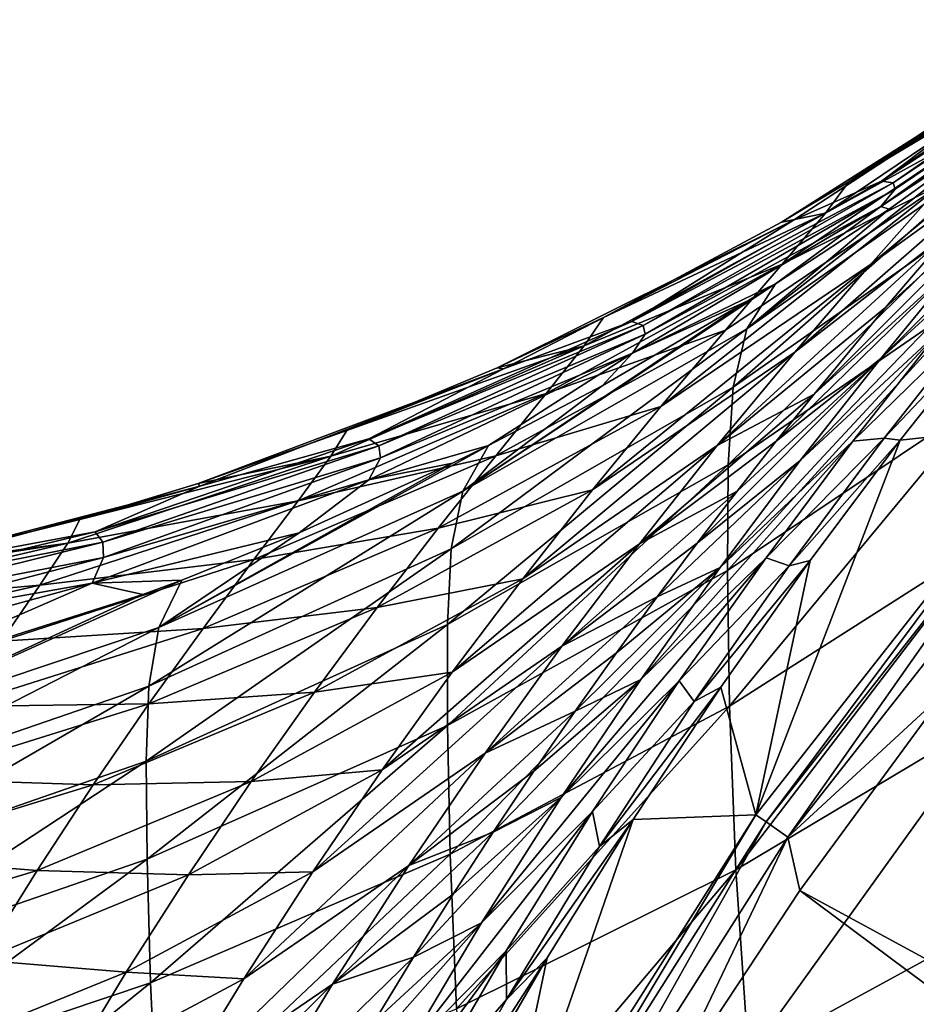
# Model space of a CAD drawing. Header units: metres. Extents: x -109 to 109, y -314 to 82.
# Tile 113 of 191: x -25.98 to -21.12, y 14.52 to 19.86. Entities that reach past the tile are written whole.
import ezdxf

# ---------------------------------------------------------------- set-up
doc = ezdxf.new("R2010")
doc.units = ezdxf.units.M
doc.layers.add('solid_504261_XXX', color=7, linetype='CONTINUOUS')

msp = doc.modelspace()

# ---------------------------------------------------------------- linework, layer by layer
at = {"layer": 'solid_504261_XXX'}
for points in [[(-21.306446, 18.988737, 186.190216), (-20.033747, 19.864307, 186.246216), (-20.305462, 19.743208, 184.521484)], [(-19.972256, 19.86092, 187.940613), (-20.033747, 19.864307, 186.246216), (-21.306446, 18.988737, 186.190216)], [(-21.242247, 18.97954, 187.824158), (-19.972256, 19.86092, 187.940613), (-21.306446, 18.988737, 186.190216)], [(-19.969078, 19.830486, 189.625778), (-19.972256, 19.86092, 187.940613), (-21.242247, 18.97954, 187.824158)], [(-21.232883, 18.944025, 189.443192), (-19.969078, 19.830486, 189.625778), (-21.242247, 18.97954, 187.824158)], [(-20.058922, 19.739655, 191.304886), (-19.969078, 19.830486, 189.625778), (-21.232883, 18.944025, 189.443192)], [(-20.305462, 19.743208, 184.521484), (-21.483702, 18.984201, 181.428589), (-21.849184, 18.766157, 181.459976)], [(-21.784548, 18.776094, 184.520645), (-20.305462, 19.743208, 184.521484), (-21.849184, 18.766157, 181.459976)], [(-21.306446, 18.988737, 186.190216), (-20.305462, 19.743208, 184.521484), (-21.784548, 18.776094, 184.520645)], [(-20.305462, 19.743208, 184.521484), (-20.400219, 19.708647, 181.338867), (-21.483702, 18.984201, 181.428589)], [(-21.310469, 18.850092, 191.051514), (-20.058922, 19.739655, 191.304886), (-21.232883, 18.944025, 189.443192)], [(-20.448608, 19.428141, 192.902679), (-20.058922, 19.739655, 191.304886), (-21.310469, 18.850092, 191.051514)], [(-20.400219, 19.708647, 181.338867), (-20.371986, 19.649406, 179.366302), (-21.483702, 18.984201, 181.428589)], [(-20.371986, 19.649406, 179.366302), (-21.610262, 18.815126, 179.56456), (-21.483702, 18.984201, 181.428589)], [(-20.371986, 19.649406, 179.366302), (-20.635735, 19.351458, 177.591232), (-21.610262, 18.815126, 179.56456)], [(-22.036827, 18.187386, 193.884613), (-20.448608, 19.428141, 192.902679), (-20.528606, 19.367022, 192.880325)], [(-22.036827, 18.187386, 193.884613), (-20.620935, 19.182379, 194.3181), (-20.448608, 19.428141, 192.902679)], [(-20.299559, 19.420322, 174.192017), (-21.366823, 18.53537, 174.557739), (-20.978455, 18.971771, 175.993378)], [(-20.299559, 19.420322, 174.192017), (-20.596085, 19.093122, 173.274933), (-21.366823, 18.53537, 174.557739)], [(-20.528606, 19.367022, 192.880325), (-20.448608, 19.428141, 192.902679), (-21.310469, 18.850092, 191.051514)], [(-22.036827, 18.187386, 193.884613), (-20.528606, 19.367022, 192.880325), (-21.265289, 18.835392, 192.685791)], [(-20.635735, 19.351458, 177.591232), (-21.845356, 18.537344, 177.87381), (-21.610262, 18.815126, 179.56456)], [(-20.635735, 19.351458, 177.591232), (-20.978455, 18.971771, 175.993378), (-21.845356, 18.537344, 177.87381)], [(-21.265289, 18.835392, 192.685791), (-20.528606, 19.367022, 192.880325), (-21.310469, 18.850092, 191.051514)], [(-20.033354, 19.305466, 169.210815), (-21.310616, 18.026587, 168.846069), (-20.871006, 18.560364, 169.821487)], [(-20.033354, 19.305466, 169.210815), (-20.512522, 18.753141, 168.188644), (-21.310616, 18.026587, 168.846069)], [(-22.11054, 17.870937, 195.188232), (-20.70516, 18.855471, 195.690842), (-20.620935, 19.182379, 194.3181)], [(-22.036827, 18.187386, 193.884613), (-22.11054, 17.870937, 195.188232), (-20.620935, 19.182379, 194.3181)], [(-20.596085, 19.093122, 173.274933), (-21.776955, 18.059874, 173.262863), (-21.366823, 18.53537, 174.557739)], [(-20.596085, 19.093122, 173.274933), (-20.924452, 18.721786, 172.346619), (-21.776955, 18.059874, 173.262863)], [(-20.429237, 19.074097, 170.860855), (-21.672489, 17.832676, 170.45314), (-21.28433, 18.302071, 171.40387)], [(-20.429237, 19.074097, 170.860855), (-20.871006, 18.560364, 169.821487), (-21.672489, 17.832676, 170.45314)], [(-20.429237, 19.074097, 170.860855), (-21.28433, 18.302071, 171.40387), (-20.924452, 18.721786, 172.346619)], [(-22.661871, 18.226879, 186.13858), (-21.306446, 18.988737, 186.190216), (-21.784548, 18.776094, 184.520645)], [(-21.242247, 18.97954, 187.824158), (-21.306446, 18.988737, 186.190216), (-22.661871, 18.226879, 186.13858)], [(-22.600283, 18.205477, 187.717087), (-21.242247, 18.97954, 187.824158), (-22.661871, 18.226879, 186.13858)], [(-21.232883, 18.944025, 189.443192), (-21.242247, 18.97954, 187.824158), (-22.600283, 18.205477, 187.717087)], [(-20.978455, 18.971771, 175.993378), (-22.503532, 17.765306, 174.979782), (-22.153383, 18.179157, 176.35025)], [(-20.978455, 18.971771, 175.993378), (-21.366823, 18.53537, 174.557739), (-22.503532, 17.765306, 174.979782)], [(-20.978455, 18.971771, 175.993378), (-22.153383, 18.179157, 176.35025), (-21.845356, 18.537344, 177.87381)], [(-21.849184, 18.766157, 181.459976), (-21.483702, 18.984201, 181.428589), (-21.610262, 18.815126, 179.56456)], [(-22.588863, 18.158068, 189.275284), (-21.232883, 18.944025, 189.443192), (-22.600283, 18.205477, 187.717087)], [(-21.310469, 18.850092, 191.051514), (-21.232883, 18.944025, 189.443192), (-22.588863, 18.158068, 189.275284)], [(-21.610262, 18.815126, 179.56456), (-22.920107, 18.095421, 179.773773), (-22.814335, 18.248213, 181.545181)], [(-21.610262, 18.815126, 179.56456), (-21.845356, 18.537344, 177.87381), (-22.920107, 18.095421, 179.773773)], [(-21.849184, 18.766157, 181.459976), (-21.610262, 18.815126, 179.56456), (-22.814335, 18.248213, 181.545181)], [(-22.657425, 18.054251, 190.817978), (-21.310469, 18.850092, 191.051514), (-22.588863, 18.158068, 189.275284)], [(-21.882242, 18.430479, 192.536011), (-21.310469, 18.850092, 191.051514), (-22.657425, 18.054251, 190.817978)], [(-22.13748, 17.448809, 196.458694), (-20.738323, 18.413116, 197.032944), (-20.70516, 18.855471, 195.690842)], [(-22.11054, 17.870937, 195.188232), (-22.13748, 17.448809, 196.458694), (-20.70516, 18.855471, 195.690842)], [(-22.036827, 18.187386, 193.884613), (-21.265289, 18.835392, 192.685791), (-21.882242, 18.430479, 192.536011)], [(-21.882242, 18.430479, 192.536011), (-21.265289, 18.835392, 192.685791), (-21.310469, 18.850092, 191.051514)], [(-21.784548, 18.776094, 184.520645), (-22.814335, 18.248213, 181.545181), (-23.391798, 17.975908, 181.597519)], [(-23.356764, 17.969051, 184.519836), (-21.784548, 18.776094, 184.520645), (-23.391798, 17.975908, 181.597519)], [(-22.661871, 18.226879, 186.13858), (-21.784548, 18.776094, 184.520645), (-23.356764, 17.969051, 184.519836)], [(-21.784548, 18.776094, 184.520645), (-21.849184, 18.766157, 181.459976), (-22.814335, 18.248213, 181.545181)], [(-20.924452, 18.721786, 172.346619), (-22.197235, 17.553194, 172.080307), (-21.776955, 18.059874, 173.262863)], [(-20.924452, 18.721786, 172.346619), (-21.28433, 18.302071, 171.40387), (-22.197235, 17.553194, 172.080307)], [(-20.512522, 18.753141, 168.188644), (-21.747061, 17.471533, 167.922913), (-21.310616, 18.026587, 168.846069)], [(-20.512522, 18.753141, 168.188644), (-20.988424, 18.177799, 167.221481), (-21.747061, 17.471533, 167.922913)], [(-20.871006, 18.560364, 169.821487), (-21.877666, 17.576883, 169.972549), (-21.672489, 17.832676, 170.45314)], [(-20.871006, 18.560364, 169.821487), (-21.310616, 18.026587, 168.846069), (-21.877666, 17.576883, 169.972549)], [(-21.845356, 18.537344, 177.87381), (-23.126156, 17.836218, 178.165176), (-22.920107, 18.095421, 179.773773)], [(-21.845356, 18.537344, 177.87381), (-22.153383, 18.179157, 176.35025), (-23.126156, 17.836218, 178.165176)], [(-21.366823, 18.53537, 174.557739), (-22.873755, 17.313238, 173.742233), (-22.503532, 17.765306, 174.979782)], [(-21.366823, 18.53537, 174.557739), (-21.776955, 18.059874, 173.262863), (-22.873755, 17.313238, 173.742233)], [(-23.578209, 17.30653, 193.488846), (-21.882242, 18.430479, 192.536011), (-22.03088, 18.338062, 192.501495)], [(-23.578209, 17.30653, 193.488846), (-22.036827, 18.187386, 193.884613), (-21.882242, 18.430479, 192.536011)], [(-22.03088, 18.338062, 192.501495), (-21.882242, 18.430479, 192.536011), (-22.657425, 18.054251, 190.817978)], [(-22.142382, 16.875826, 197.713776), (-20.747015, 17.807606, 198.362091), (-20.738323, 18.413116, 197.032944)], [(-22.13748, 17.448809, 196.458694), (-22.142382, 16.875826, 197.713776), (-20.738323, 18.413116, 197.032944)], [(-23.578209, 17.30653, 193.488846), (-22.03088, 18.338062, 192.501495), (-22.821966, 17.877857, 192.327347)], [(-22.821966, 17.877857, 192.327347), (-22.03088, 18.338062, 192.501495), (-22.657425, 18.054251, 190.817978)], [(-21.28433, 18.302071, 171.40387), (-21.672489, 17.832676, 170.45314), (-22.197235, 17.553194, 172.080307)], [(-24.08835, 17.589146, 186.091064), (-22.661871, 18.226879, 186.13858), (-23.356764, 17.969051, 184.519836)], [(-22.600283, 18.205477, 187.717087), (-22.661871, 18.226879, 186.13858), (-24.08835, 17.589146, 186.091064)], [(-23.391798, 17.975908, 181.597519), (-22.814335, 18.248213, 181.545181), (-22.920107, 18.095421, 179.773773)], [(-21.461533, 17.576385, 166.297043), (-20.776052, 18.246622, 165.553574), (-21.292358, 17.59271, 164.620132)], [(-20.988424, 18.177799, 167.221481), (-20.776052, 18.246622, 165.553574), (-21.461533, 17.576385, 166.297043)], [(-21.292358, 17.59271, 164.620132), (-20.776052, 18.246622, 165.553574), (-20.694729, 18.224377, 163.914063)], [(-21.292358, 17.59271, 164.620132), (-20.694729, 18.224377, 163.914063), (-21.204443, 17.581984, 163.059387)], [(-20.315439, 17.679098, 145.456512), (-21.204443, 17.581984, 163.059387), (-20.694729, 18.224377, 163.914063)], [(-24.034492, 17.551554, 187.619186), (-22.600283, 18.205477, 187.717087), (-24.08835, 17.589146, 186.091064)], [(-22.588863, 18.158068, 189.275284), (-22.600283, 18.205477, 187.717087), (-24.034492, 17.551554, 187.619186)], [(-23.64193, 16.993006, 194.728775), (-22.11054, 17.870937, 195.188232), (-22.036827, 18.187386, 193.884613)], [(-23.578209, 17.30653, 193.488846), (-23.64193, 16.993006, 194.728775), (-22.036827, 18.187386, 193.884613)], [(-22.153383, 18.179157, 176.35025), (-23.399679, 17.498253, 176.713654), (-23.126156, 17.836218, 178.165176)], [(-22.153383, 18.179157, 176.35025), (-22.503532, 17.765306, 174.979782), (-23.399679, 17.498253, 176.713654)], [(-20.988424, 18.177799, 167.221481), (-22.180861, 16.892262, 167.040298), (-21.747061, 17.471533, 167.922913)], [(-20.988424, 18.177799, 167.221481), (-21.461533, 17.576385, 166.297043), (-22.180861, 16.892262, 167.040298)], [(-24.025135, 17.48737, 189.122116), (-22.588863, 18.158068, 189.275284), (-24.034492, 17.551554, 187.619186)], [(-22.657425, 18.054251, 190.817978), (-22.588863, 18.158068, 189.275284), (-24.025135, 17.48737, 189.122116)], [(-22.920107, 18.095421, 179.773773), (-24.293535, 17.496563, 179.992294), (-24.208445, 17.635635, 181.673019)], [(-22.920107, 18.095421, 179.773773), (-23.126156, 17.836218, 178.165176), (-24.293535, 17.496563, 179.992294)], [(-23.391798, 17.975908, 181.597519), (-22.920107, 18.095421, 179.773773), (-24.208445, 17.635635, 181.673019)], [(-21.776955, 18.059874, 173.262863), (-23.253384, 16.830849, 172.610977), (-22.873755, 17.313238, 173.742233)], [(-21.776955, 18.059874, 173.262863), (-22.197235, 17.553194, 172.080307), (-23.253384, 16.830849, 172.610977)], [(-24.088047, 17.368343, 190.604782), (-22.657425, 18.054251, 190.817978), (-24.025135, 17.48737, 189.122116)], [(-23.439566, 17.553864, 192.20163), (-22.657425, 18.054251, 190.817978), (-24.088047, 17.368343, 190.604782)], [(-23.439566, 17.553864, 192.20163), (-22.821966, 17.877857, 192.327347), (-22.657425, 18.054251, 190.817978)], [(-21.310616, 18.026587, 168.846069), (-22.305847, 17.024107, 169.008652), (-22.089714, 17.306463, 169.489075)], [(-21.310616, 18.026587, 168.846069), (-21.747061, 17.471533, 167.922913), (-22.305847, 17.024107, 169.008652)], [(-21.310616, 18.026587, 168.846069), (-22.089714, 17.306463, 169.489075), (-21.877666, 17.576883, 169.972549)], [(-23.356764, 17.969051, 184.519836), (-24.208445, 17.635635, 181.673019), (-25.014816, 17.348339, 181.749008)], [(-25.005209, 17.332291, 184.518951), (-23.356764, 17.969051, 184.519836), (-25.014816, 17.348339, 181.749008)], [(-24.08835, 17.589146, 186.091064), (-23.356764, 17.969051, 184.519836), (-25.005209, 17.332291, 184.518951)], [(-23.356764, 17.969051, 184.519836), (-23.391798, 17.975908, 181.597519), (-24.208445, 17.635635, 181.673019)], [(-23.66221, 16.583155, 195.933105), (-22.13748, 17.448809, 196.458694), (-22.11054, 17.870937, 195.188232)], [(-23.64193, 16.993006, 194.728775), (-23.66221, 16.583155, 195.933105), (-22.11054, 17.870937, 195.188232)], [(-23.578209, 17.30653, 193.488846), (-22.821966, 17.877857, 192.327347), (-23.439566, 17.553864, 192.20163)], [(-23.126156, 17.836218, 178.165176), (-24.471273, 17.253973, 178.463699), (-24.293535, 17.496563, 179.992294)], [(-23.126156, 17.836218, 178.165176), (-23.399679, 17.498253, 176.713654), (-24.471273, 17.253973, 178.463699)], [(-21.672489, 17.832676, 170.45314), (-22.619926, 17.020481, 170.988724), (-22.197235, 17.553194, 172.080307)], [(-21.672489, 17.832676, 170.45314), (-21.877666, 17.576883, 169.972549), (-22.619926, 17.020481, 170.988724)], [(-22.142382, 16.875826, 197.713776), (-22.131218, 16.139933, 198.930832), (-20.747015, 17.807606, 198.362091)], [(-22.131218, 16.139933, 198.930832), (-20.737455, 17.026743, 199.652542), (-20.747015, 17.807606, 198.362091)], [(-22.503532, 17.765306, 174.979782), (-23.712206, 17.105663, 175.405991), (-23.399679, 17.498253, 176.713654)], [(-22.503532, 17.765306, 174.979782), (-22.873755, 17.313238, 173.742233), (-23.712206, 17.105663, 175.405991)], [(-25.014816, 17.348339, 181.749008), (-24.208445, 17.635635, 181.673019), (-24.293535, 17.496563, 179.992294)], [(-20.315439, 17.679098, 145.456512), (-21.987484, 15.550504, 145.456512), (-21.204443, 17.581984, 163.059387)], [(-21.931644, 15.511122, 144.587753), (-21.987484, 15.550504, 145.456512), (-20.315439, 17.679098, 145.456512)], [(-21.931644, 15.511122, 144.587753), (-20.315439, 17.679098, 145.456512), (-20.263851, 17.634291, 144.587753)], [(-21.931644, 15.511122, 144.587753), (-20.263851, 17.634291, 144.587753), (-21.813986, 15.427986, 143.726563)], [(-20.263851, 17.634291, 144.587753), (-20.155142, 17.539755, 143.726563), (-21.813986, 15.427986, 143.726563)], [(-25.573479, 17.084957, 186.047546), (-24.08835, 17.589146, 186.091064), (-25.005209, 17.332291, 184.518951)], [(-24.034492, 17.551554, 187.619186), (-24.08835, 17.589146, 186.091064), (-25.573479, 17.084957, 186.047546)], [(-21.987484, 15.550504, 145.456512), (-21.69326, 16.929411, 162.252228), (-21.204443, 17.581984, 163.059387)], [(-21.932863, 16.944538, 165.404953), (-21.292358, 17.59271, 164.620132), (-21.807871, 16.900684, 163.711456)], [(-21.461533, 17.576385, 166.297043), (-21.292358, 17.59271, 164.620132), (-21.932863, 16.944538, 165.404953)], [(-21.807871, 16.900684, 163.711456), (-21.292358, 17.59271, 164.620132), (-21.204443, 17.581984, 163.059387)], [(-21.807871, 16.900684, 163.711456), (-21.204443, 17.581984, 163.059387), (-21.69326, 16.929411, 162.252228)], [(-25.53195, 17.029453, 187.53038), (-24.034492, 17.551554, 187.619186), (-25.573479, 17.084957, 186.047546)], [(-24.025135, 17.48737, 189.122116), (-24.034492, 17.551554, 187.619186), (-25.53195, 17.029453, 187.53038)], [(-25.227901, 16.565693, 193.133713), (-23.439566, 17.553864, 192.20163), (-23.635101, 17.457457, 192.163559)], [(-25.227901, 16.565693, 193.133713), (-23.578209, 17.30653, 193.488846), (-23.439566, 17.553864, 192.20163)], [(-23.635101, 17.457457, 192.163559), (-23.439566, 17.553864, 192.20163), (-24.088047, 17.368343, 190.604782)], [(-22.197235, 17.553194, 172.080307), (-23.635344, 16.323299, 171.565933), (-23.253384, 16.830849, 172.610977)], [(-22.197235, 17.553194, 172.080307), (-22.619926, 17.020481, 170.988724), (-23.635344, 16.323299, 171.565933)], [(-21.877666, 17.576883, 169.972549), (-22.089714, 17.306463, 169.489075), (-22.619926, 17.020481, 170.988724)], [(-21.461533, 17.576385, 166.297043), (-22.613026, 16.284573, 166.188278), (-22.180861, 16.892262, 167.040298)], [(-21.461533, 17.576385, 166.297043), (-21.932863, 16.944538, 165.404953), (-22.613026, 16.284573, 166.188278)], [(-21.813986, 15.427986, 143.726563), (-20.155142, 17.539755, 143.726563), (-20.955507, 16.220762, 142.88179)], [(-24.293535, 17.496563, 179.992294), (-25.722088, 17.024082, 180.218109), (-25.65634, 17.152321, 181.810287)], [(-24.293535, 17.496563, 179.992294), (-24.471273, 17.253973, 178.463699), (-25.722088, 17.024082, 180.218109)], [(-25.014816, 17.348339, 181.749008), (-24.293535, 17.496563, 179.992294), (-25.65634, 17.152321, 181.810287)], [(-25.528507, 16.945452, 188.983826), (-24.025135, 17.48737, 189.122116), (-25.53195, 17.029453, 187.53038)], [(-24.088047, 17.368343, 190.604782), (-24.025135, 17.48737, 189.122116), (-25.528507, 16.945452, 188.983826)], [(-23.399679, 17.498253, 176.713654), (-24.71146, 16.934547, 177.081894), (-24.471273, 17.253973, 178.463699)], [(-23.399679, 17.498253, 176.713654), (-23.712206, 17.105663, 175.405991), (-24.71146, 16.934547, 177.081894)], [(-21.747061, 17.471533, 167.922913), (-22.523365, 16.732691, 168.536331), (-22.305847, 17.024107, 169.008652)], [(-21.747061, 17.471533, 167.922913), (-22.180861, 16.892262, 167.040298), (-22.523365, 16.732691, 168.536331)], [(-25.227901, 16.565693, 193.133713), (-23.635101, 17.457457, 192.163559), (-24.4671, 17.079233, 192.010117)], [(-24.4671, 17.079233, 192.010117), (-23.635101, 17.457457, 192.163559), (-24.088047, 17.368343, 190.604782)], [(-23.66221, 16.583155, 195.933105), (-23.662138, 16.034678, 197.119614), (-22.13748, 17.448809, 196.458694)], [(-23.662138, 16.034678, 197.119614), (-22.142382, 16.875826, 197.713776), (-22.13748, 17.448809, 196.458694)], [(-25.589056, 16.807283, 190.412582), (-24.088047, 17.368343, 190.604782), (-25.528507, 16.945452, 188.983826)], [(-24.4671, 17.079233, 192.010117), (-24.088047, 17.368343, 190.604782), (-25.589056, 16.807283, 190.412582)], [(-26.711853, 16.872797, 184.51828), (-25.005209, 17.332291, 184.518951), (-26.703085, 16.890949, 181.911484)], [(-25.573479, 17.084957, 186.047546), (-25.005209, 17.332291, 184.518951), (-26.711853, 16.872797, 184.51828)], [(-25.005209, 17.332291, 184.518951), (-25.65634, 17.152321, 181.810287), (-26.703085, 16.890949, 181.911484)], [(-25.005209, 17.332291, 184.518951), (-25.014816, 17.348339, 181.749008), (-25.65634, 17.152321, 181.810287)], [(-22.873755, 17.313238, 173.742233), (-24.04339, 16.675497, 174.223389), (-23.712206, 17.105663, 175.405991)], [(-22.873755, 17.313238, 173.742233), (-23.253384, 16.830849, 172.610977), (-24.04339, 16.675497, 174.223389)], [(-25.282724, 16.247602, 194.316559), (-23.64193, 16.993006, 194.728775), (-23.578209, 17.30653, 193.488846)], [(-25.227901, 16.565693, 193.133713), (-25.282724, 16.247602, 194.316559), (-23.578209, 17.30653, 193.488846)], [(-22.089714, 17.306463, 169.489075), (-23.040258, 16.464642, 169.973038), (-22.619926, 17.020481, 170.988724)], [(-22.089714, 17.306463, 169.489075), (-22.305847, 17.024107, 169.008652), (-23.040258, 16.464642, 169.973038)], [(-24.471273, 17.253973, 178.463699), (-25.873325, 16.795757, 178.767227), (-25.722088, 17.024082, 180.218109)], [(-24.471273, 17.253973, 178.463699), (-24.71146, 16.934547, 177.081894), (-25.873325, 16.795757, 178.767227)], [(-26.703085, 16.890949, 181.911484), (-25.65634, 17.152321, 181.810287), (-25.722088, 17.024082, 180.218109)], [(-23.712206, 17.105663, 175.405991), (-24.987829, 16.561522, 175.834656), (-24.71146, 16.934547, 177.081894)], [(-23.712206, 17.105663, 175.405991), (-24.04339, 16.675497, 174.223389), (-24.987829, 16.561522, 175.834656)], [(-27.101931, 16.71973, 186.008423), (-25.573479, 17.084957, 186.047546), (-26.711853, 16.872797, 184.51828)], [(-25.53195, 17.029453, 187.53038), (-25.573479, 17.084957, 186.047546), (-27.101931, 16.71973, 186.008423)], [(-25.103064, 16.823658, 191.901596), (-24.4671, 17.079233, 192.010117), (-25.589056, 16.807283, 190.412582)], [(-25.227901, 16.565693, 193.133713), (-24.4671, 17.079233, 192.010117), (-25.103064, 16.823658, 191.901596)], [(-25.722088, 17.024082, 180.218109), (-27.195368, 16.68059, 180.448364), (-27.146698, 16.801189, 181.954727)], [(-25.722088, 17.024082, 180.218109), (-25.873325, 16.795757, 178.767227), (-27.195368, 16.68059, 180.448364)], [(-26.703085, 16.890949, 181.911484), (-25.722088, 17.024082, 180.218109), (-27.146698, 16.801189, 181.954727)], [(-27.075533, 16.646326, 187.451172), (-25.53195, 17.029453, 187.53038), (-27.101931, 16.71973, 186.008423)], [(-25.528507, 16.945452, 188.983826), (-25.53195, 17.029453, 187.53038), (-27.075533, 16.646326, 187.451172)], [(-25.296631, 15.841695, 195.461609), (-23.66221, 16.583155, 195.933105), (-23.64193, 16.993006, 194.728775)], [(-25.282724, 16.247602, 194.316559), (-25.296631, 15.841695, 195.461609), (-23.64193, 16.993006, 194.728775)], [(-22.619926, 17.020481, 170.988724), (-24.015301, 15.793528, 170.592972), (-23.635344, 16.323299, 171.565933)], [(-22.619926, 17.020481, 170.988724), (-23.040258, 16.464642, 169.973038), (-24.015301, 15.793528, 170.592972)], [(-22.305847, 17.024107, 169.008652), (-22.523365, 16.732691, 168.536331), (-23.040258, 16.464642, 169.973038)], [(-22.131218, 16.139933, 198.930832), (-22.09762, 15.252026, 200.070419), (-20.737455, 17.026743, 199.652542)], [(-22.09762, 15.252026, 200.070419), (-20.70253, 16.082834, 200.860764), (-20.737455, 17.026743, 199.652542)], [(-27.080513, 16.540915, 188.861191), (-25.528507, 16.945452, 188.983826), (-27.075533, 16.646326, 187.451172)], [(-25.589056, 16.807283, 190.412582), (-25.528507, 16.945452, 188.983826), (-27.080513, 16.540915, 188.861191)], [(-21.932863, 16.944538, 165.404953), (-23.044792, 15.643453, 165.358276), (-22.613026, 16.284573, 166.188278)], [(-21.932863, 16.944538, 165.404953), (-22.403677, 16.27705, 164.536194), (-23.044792, 15.643453, 165.358276)], [(-21.932863, 16.944538, 165.404953), (-21.807871, 16.900684, 163.711456), (-22.403677, 16.27705, 164.536194)], [(-24.71146, 16.934547, 177.081894), (-26.082293, 16.492762, 177.452698), (-25.873325, 16.795757, 178.767227)], [(-24.71146, 16.934547, 177.081894), (-24.987829, 16.561522, 175.834656), (-26.082293, 16.492762, 177.452698)], [(-22.180861, 16.892262, 167.040298), (-22.96788, 16.112768, 167.599991), (-22.743761, 16.429585, 168.067657)], [(-22.180861, 16.892262, 167.040298), (-22.613026, 16.284573, 166.188278), (-22.96788, 16.112768, 167.599991)], [(-22.180861, 16.892262, 167.040298), (-22.743761, 16.429585, 168.067657), (-22.523365, 16.732691, 168.536331)], [(-22.403677, 16.27705, 164.536194), (-21.807871, 16.900684, 163.711456), (-22.322847, 16.164387, 162.821594)], [(-22.322847, 16.164387, 162.821594), (-21.69326, 16.929411, 162.252228), (-22.177979, 16.242636, 161.462723)], [(-22.322847, 16.164387, 162.821594), (-21.807871, 16.900684, 163.711456), (-21.69326, 16.929411, 162.252228)], [(-21.987484, 15.550504, 145.456512), (-22.177979, 16.242636, 161.462723), (-21.69326, 16.929411, 162.252228)], [(-23.253384, 16.830849, 172.610977), (-24.383427, 16.215551, 173.140991), (-24.04339, 16.675497, 174.223389)], [(-23.253384, 16.830849, 172.610977), (-23.635344, 16.323299, 171.565933), (-24.383427, 16.215551, 173.140991)], [(-23.662138, 16.034678, 197.119614), (-23.647526, 15.335828, 198.268738), (-22.142382, 16.875826, 197.713776)], [(-23.647526, 15.335828, 198.268738), (-22.131218, 16.139933, 198.930832), (-22.142382, 16.875826, 197.713776)], [(-25.873325, 16.795757, 178.767227), (-27.322735, 16.463799, 179.072296), (-27.195368, 16.68059, 180.448364)], [(-25.873325, 16.795757, 178.767227), (-26.082293, 16.492762, 177.452698), (-27.322735, 16.463799, 179.072296)], [(-27.141033, 16.380785, 190.242584), (-25.589056, 16.807283, 190.412582), (-27.080513, 16.540915, 188.861191)], [(-26.848848, 16.259171, 191.638138), (-25.589056, 16.807283, 190.412582), (-27.141033, 16.380785, 190.242584)], [(-26.960951, 15.984937, 192.822495), (-25.103064, 16.823658, 191.901596), (-25.31427, 16.744892, 191.867111)], [(-26.960951, 15.984937, 192.822495), (-25.227901, 16.565693, 193.133713), (-25.103064, 16.823658, 191.901596)], [(-26.848848, 16.259171, 191.638138), (-25.31427, 16.744892, 191.867111), (-25.589056, 16.807283, 190.412582)], [(-25.31427, 16.744892, 191.867111), (-25.103064, 16.823658, 191.901596), (-25.589056, 16.807283, 190.412582)], [(-26.960951, 15.984937, 192.822495), (-25.31427, 16.744892, 191.867111), (-26.848848, 16.259171, 191.638138)], [(-22.523365, 16.732691, 168.536331), (-23.457148, 15.884174, 169.017731), (-23.040258, 16.464642, 169.973038)], [(-22.523365, 16.732691, 168.536331), (-22.743761, 16.429585, 168.067657), (-23.457148, 15.884174, 169.017731)], [(-24.04339, 16.675497, 174.223389), (-25.281616, 16.151352, 174.704514), (-24.987829, 16.561522, 175.834656)], [(-24.04339, 16.675497, 174.223389), (-24.383427, 16.215551, 173.140991), (-25.281616, 16.151352, 174.704514)], [(-27.008244, 15.654881, 193.955948), (-25.282724, 16.247602, 194.316559), (-25.227901, 16.565693, 193.133713)], [(-26.960951, 15.984937, 192.822495), (-27.008244, 15.654881, 193.955948), (-25.227901, 16.565693, 193.133713)], [(-25.296631, 15.841695, 195.461609), (-25.291189, 15.308843, 196.586502), (-23.66221, 16.583155, 195.933105)], [(-25.291189, 15.308843, 196.586502), (-23.662138, 16.034678, 197.119614), (-23.66221, 16.583155, 195.933105)], [(-24.987829, 16.561522, 175.834656), (-26.324799, 16.137178, 176.263306), (-26.082293, 16.492762, 177.452698)], [(-24.987829, 16.561522, 175.834656), (-25.281616, 16.151352, 174.704514), (-26.324799, 16.137178, 176.263306)], [(-23.040258, 16.464642, 169.973038), (-24.392336, 15.240195, 169.677475), (-24.015301, 15.793528, 170.592972)], [(-23.040258, 16.464642, 169.973038), (-23.457148, 15.884174, 169.017731), (-24.392336, 15.240195, 169.677475)], [(-22.743761, 16.429585, 168.067657), (-22.96788, 16.112768, 167.599991), (-23.457148, 15.884174, 169.017731)], [(-23.635344, 16.323299, 171.565933), (-24.725836, 15.730939, 172.140076), (-24.383427, 16.215551, 173.140991)], [(-23.635344, 16.323299, 171.565933), (-24.015301, 15.793528, 170.592972), (-24.725836, 15.730939, 172.140076)], [(-27.01659, 15.244293, 195.049805), (-25.296631, 15.841695, 195.461609), (-25.282724, 16.247602, 194.316559)], [(-27.008244, 15.654881, 193.955948), (-27.01659, 15.244293, 195.049805), (-25.282724, 16.247602, 194.316559)], [(-22.403677, 16.27705, 164.536194), (-23.476475, 14.963288, 164.544891), (-23.044792, 15.643453, 165.358276)], [(-22.403677, 16.27705, 164.536194), (-22.874264, 15.568034, 163.685135), (-23.476475, 14.963288, 164.544891)], [(-22.613026, 16.284573, 166.188278), (-23.413052, 15.455509, 166.693954), (-23.192154, 15.786478, 167.14006)], [(-22.613026, 16.284573, 166.188278), (-23.044792, 15.643453, 165.358276), (-23.413052, 15.455509, 166.693954)], [(-22.613026, 16.284573, 166.188278), (-23.192154, 15.786478, 167.14006), (-22.96788, 16.112768, 167.599991)], [(-22.403677, 16.27705, 164.536194), (-22.322847, 16.164387, 162.821594), (-22.874264, 15.568034, 163.685135)], [(-22.836435, 15.377799, 161.947815), (-22.177979, 16.242636, 161.462723), (-22.654112, 15.524397, 160.696579)], [(-22.836435, 15.377799, 161.947815), (-22.322847, 16.164387, 162.821594), (-22.177979, 16.242636, 161.462723)], [(-21.987484, 15.550504, 145.456512), (-22.654112, 15.524397, 160.696579), (-22.177979, 16.242636, 161.462723)], [(-24.383427, 16.215551, 173.140991), (-25.583809, 15.711648, 173.668488), (-25.281616, 16.151352, 174.704514)], [(-24.383427, 16.215551, 173.140991), (-24.725836, 15.730939, 172.140076), (-25.583809, 15.711648, 173.668488)], [(-21.813986, 15.427986, 143.726563), (-20.955507, 16.220762, 142.88179), (-21.750181, 15.138562, 142.88179)], [(-21.750181, 15.138562, 142.88179), (-20.955507, 16.220762, 142.88179), (-15.317132, 11.643782, 119.136856)], [(-25.281616, 16.151352, 174.704514), (-26.583578, 15.744695, 175.183029), (-26.324799, 16.137178, 176.263306)], [(-25.281616, 16.151352, 174.704514), (-25.583809, 15.711648, 173.668488), (-26.583578, 15.744695, 175.183029)], [(-23.647526, 15.335828, 198.268738), (-23.612803, 14.496119, 199.345062), (-22.131218, 16.139933, 198.930832)], [(-23.612803, 14.496119, 199.345062), (-22.09762, 15.252026, 200.070419), (-22.131218, 16.139933, 198.930832)], [(-22.874264, 15.568034, 163.685135), (-22.322847, 16.164387, 162.821594), (-22.836435, 15.377799, 161.947815)], [(-22.96788, 16.112768, 167.599991), (-23.871511, 15.274926, 168.107498), (-23.457148, 15.884174, 169.017731)], [(-22.96788, 16.112768, 167.599991), (-23.192154, 15.786478, 167.14006), (-23.871511, 15.274926, 168.107498)], [(-22.09762, 15.252026, 200.070419), (-22.02763, 14.237732, 201.104721), (-20.70253, 16.082834, 200.860764)], [(-22.02763, 14.237732, 201.104721), (-20.627014, 15.003718, 201.956436), (-20.70253, 16.082834, 200.860764)], [(-25.291189, 15.308843, 196.586502), (-25.272135, 14.637791, 197.674545), (-23.662138, 16.034678, 197.119614)], [(-25.272135, 14.637791, 197.674545), (-23.647526, 15.335828, 198.268738), (-23.662138, 16.034678, 197.119614)], [(-23.457148, 15.884174, 169.017731), (-24.767385, 14.65942, 168.805023), (-24.392336, 15.240195, 169.677475)], [(-23.457148, 15.884174, 169.017731), (-23.871511, 15.274926, 168.107498), (-24.767385, 14.65942, 168.805023)], [(-27.01659, 15.244293, 195.049805), (-27.006134, 14.717485, 196.121246), (-25.296631, 15.841695, 195.461609)], [(-27.006134, 14.717485, 196.121246), (-25.291189, 15.308843, 196.586502), (-25.296631, 15.841695, 195.461609)], [(-24.015301, 15.793528, 170.592972), (-25.066679, 15.224598, 171.207428), (-24.725836, 15.730939, 172.140076)], [(-24.015301, 15.793528, 170.592972), (-24.392336, 15.240195, 169.677475), (-25.066679, 15.224598, 171.207428)], [(-23.192154, 15.786478, 167.14006), (-23.413052, 15.455509, 166.693954), (-23.871511, 15.274926, 168.107498)], [(-25.583809, 15.711648, 173.668488), (-26.850351, 15.322656, 174.190704), (-26.583578, 15.744695, 175.183029)], [(-25.583809, 15.711648, 173.668488), (-25.888474, 15.247424, 172.709183), (-26.850351, 15.322656, 174.190704)], [(-24.725836, 15.730939, 172.140076), (-25.888474, 15.247424, 172.709183), (-25.583809, 15.711648, 173.668488)], [(-24.725836, 15.730939, 172.140076), (-25.066679, 15.224598, 171.207428), (-25.888474, 15.247424, 172.709183)], [(-23.044792, 15.643453, 165.358276), (-23.846148, 14.776558, 165.8358), (-23.630449, 15.119959, 166.260696)], [(-23.044792, 15.643453, 165.358276), (-23.476475, 14.963288, 164.544891), (-23.846148, 14.776558, 165.8358)], [(-23.044792, 15.643453, 165.358276), (-23.630449, 15.119959, 166.260696), (-23.413052, 15.455509, 166.693954)], [(-22.874264, 15.568034, 163.685135), (-23.907406, 14.238661, 163.745651), (-23.476475, 14.963288, 164.544891)], [(-22.874264, 15.568034, 163.685135), (-23.343866, 14.811773, 162.849136), (-23.907406, 14.238661, 163.745651)], [(-21.987484, 15.550504, 145.456512), (-23.43741, 13.264817, 145.456512), (-22.654112, 15.524397, 160.696579)], [(-23.377888, 13.231261, 144.587753), (-23.43741, 13.264817, 145.456512), (-21.987484, 15.550504, 145.456512)], [(-23.377888, 13.231261, 144.587753), (-21.987484, 15.550504, 145.456512), (-21.931644, 15.511122, 144.587753)], [(-22.874264, 15.568034, 163.685135), (-22.836435, 15.377799, 161.947815), (-23.343866, 14.811773, 162.849136)], [(-23.43741, 13.264817, 145.456512), (-23.119879, 14.773791, 159.954819), (-22.654112, 15.524397, 160.696579)], [(-23.377888, 13.231261, 144.587753), (-21.931644, 15.511122, 144.587753), (-23.252472, 13.160369, 143.726563)], [(-23.341272, 14.546886, 161.099854), (-22.654112, 15.524397, 160.696579), (-23.119879, 14.773791, 159.954819)], [(-23.341272, 14.546886, 161.099854), (-22.836435, 15.377799, 161.947815), (-22.654112, 15.524397, 160.696579)], [(-21.931644, 15.511122, 144.587753), (-21.813986, 15.427986, 143.726563), (-23.252472, 13.160369, 143.726563)], [(-23.413052, 15.455509, 166.693954), (-24.284952, 14.630815, 167.229904), (-23.871511, 15.274926, 168.107498)], [(-23.413052, 15.455509, 166.693954), (-23.630449, 15.119959, 166.260696), (-24.284952, 14.630815, 167.229904)], [(-23.252472, 13.160369, 143.726563), (-21.813986, 15.427986, 143.726563), (-22.489021, 14.017502, 142.88179)], [(-21.813986, 15.427986, 143.726563), (-21.750181, 15.138562, 142.88179), (-22.489021, 14.017502, 142.88179)], [(-25.272135, 14.637791, 197.674545), (-25.234697, 13.836767, 198.694214), (-23.647526, 15.335828, 198.268738)], [(-25.234697, 13.836767, 198.694214), (-23.612803, 14.496119, 199.345062), (-23.647526, 15.335828, 198.268738)], [(-23.343866, 14.811773, 162.849136), (-22.836435, 15.377799, 161.947815), (-23.341272, 14.546886, 161.099854)], [(-25.888474, 15.247424, 172.709183), (-27.119678, 14.87593, 173.270309), (-26.850351, 15.322656, 174.190704)], [(-27.006134, 14.717485, 196.121246), (-26.98255, 14.063907, 197.156265), (-25.291189, 15.308843, 196.586502)], [(-26.98255, 14.063907, 197.156265), (-25.272135, 14.637791, 197.674545), (-25.291189, 15.308843, 196.586502)], [(-25.888474, 15.247424, 172.709183), (-26.19202, 14.761592, 171.814331), (-27.119678, 14.87593, 173.270309)], [(-25.066679, 15.224598, 171.207428), (-26.19202, 14.761592, 171.814331), (-25.888474, 15.247424, 172.709183)], [(-24.392336, 15.240195, 169.677475), (-25.40518, 14.695369, 170.32933), (-25.066679, 15.224598, 171.207428)], [(-24.392336, 15.240195, 169.677475), (-24.767385, 14.65942, 168.805023), (-25.40518, 14.695369, 170.32933)], [(-23.871511, 15.274926, 168.107498), (-25.141985, 14.045478, 167.963943), (-24.767385, 14.65942, 168.805023)], [(-23.871511, 15.274926, 168.107498), (-24.284952, 14.630815, 167.229904), (-25.141985, 14.045478, 167.963943)], [(-23.612803, 14.496119, 199.345062), (-23.545275, 13.538877, 200.323151), (-22.09762, 15.252026, 200.070419)], [(-23.545275, 13.538877, 200.323151), (-22.02763, 14.237732, 201.104721), (-22.09762, 15.252026, 200.070419)], [(-25.066679, 15.224598, 171.207428), (-25.40518, 14.695369, 170.32933), (-26.19202, 14.761592, 171.814331)], [(-22.489021, 14.017502, 142.88179), (-21.750181, 15.138562, 142.88179), (-15.92505, 10.797452, 119.136856)], [(-21.750181, 15.138562, 142.88179), (-15.317132, 11.643782, 119.136856), (-15.92505, 10.797452, 119.136856)], [(-23.630449, 15.119959, 166.260696), (-23.846148, 14.776558, 165.8358), (-24.284952, 14.630815, 167.229904)], [(-23.476475, 14.963288, 164.544891), (-24.269815, 14.067868, 165.013458), (-24.059488, 14.425677, 165.419861)], [(-23.476475, 14.963288, 164.544891), (-23.907406, 14.238661, 163.745651), (-24.269815, 14.067868, 165.013458)], [(-23.476475, 14.963288, 164.544891), (-24.059488, 14.425677, 165.419861), (-23.846148, 14.776558, 165.8358)], [(-22.02763, 14.237732, 201.104721), (-21.923342, 13.122091, 202.007324), (-20.627014, 15.003718, 201.956436)], [(-21.923342, 13.122091, 202.007324), (-20.513123, 13.816594, 202.91127), (-20.627014, 15.003718, 201.956436)], [(-23.343866, 14.811773, 162.849136), (-24.331503, 13.475135, 162.969162), (-23.907406, 14.238661, 163.745651)], [(-23.343866, 14.811773, 162.849136), (-23.805788, 14.01405, 162.037384), (-24.331503, 13.475135, 162.969162)], [(-23.343866, 14.811773, 162.849136), (-23.341272, 14.546886, 161.099854), (-23.805788, 14.01405, 162.037384)], [(-25.40518, 14.695369, 170.32933), (-26.493797, 14.253174, 170.971146), (-26.19202, 14.761592, 171.814331)], [(-23.846148, 14.776558, 165.8358), (-24.698753, 13.944873, 166.375137), (-24.284952, 14.630815, 167.229904)], [(-23.846148, 14.776558, 165.8358), (-24.059488, 14.425677, 165.419861), (-24.698753, 13.944873, 166.375137)], [(-23.824553, 13.687943, 160.297882), (-23.119879, 14.773791, 159.954819), (-23.580912, 13.976401, 159.226791)], [(-23.824553, 13.687943, 160.297882), (-23.341272, 14.546886, 161.099854), (-23.119879, 14.773791, 159.954819)], [(-23.43741, 13.264817, 145.456512), (-23.580912, 13.976401, 159.226791), (-23.119879, 14.773791, 159.954819)], [(-25.40518, 14.695369, 170.32933), (-25.742273, 14.13965, 169.492294), (-26.493797, 14.253174, 170.971146)], [(-24.767385, 14.65942, 168.805023), (-25.742273, 14.13965, 169.492294), (-25.40518, 14.695369, 170.32933)], [(-24.767385, 14.65942, 168.805023), (-25.141985, 14.045478, 167.963943), (-25.742273, 14.13965, 169.492294)], [(-26.98255, 14.063907, 197.156265), (-26.94186, 13.290653, 198.126984), (-25.272135, 14.637791, 197.674545)], [(-26.94186, 13.290653, 198.126984), (-25.234697, 13.836767, 198.694214), (-25.272135, 14.637791, 197.674545)], [(-24.284952, 14.630815, 167.229904), (-25.517374, 13.391824, 167.145065), (-25.141985, 14.045478, 167.963943)], [(-24.284952, 14.630815, 167.229904), (-24.698753, 13.944873, 166.375137), (-25.517374, 13.391824, 167.145065)], [(-23.805788, 14.01405, 162.037384), (-23.341272, 14.546886, 161.099854), (-23.824553, 13.687943, 160.297882)]]:
    msp.add_3dface(points, dxfattribs=at)

doc.saveas('drawing.dxf')
